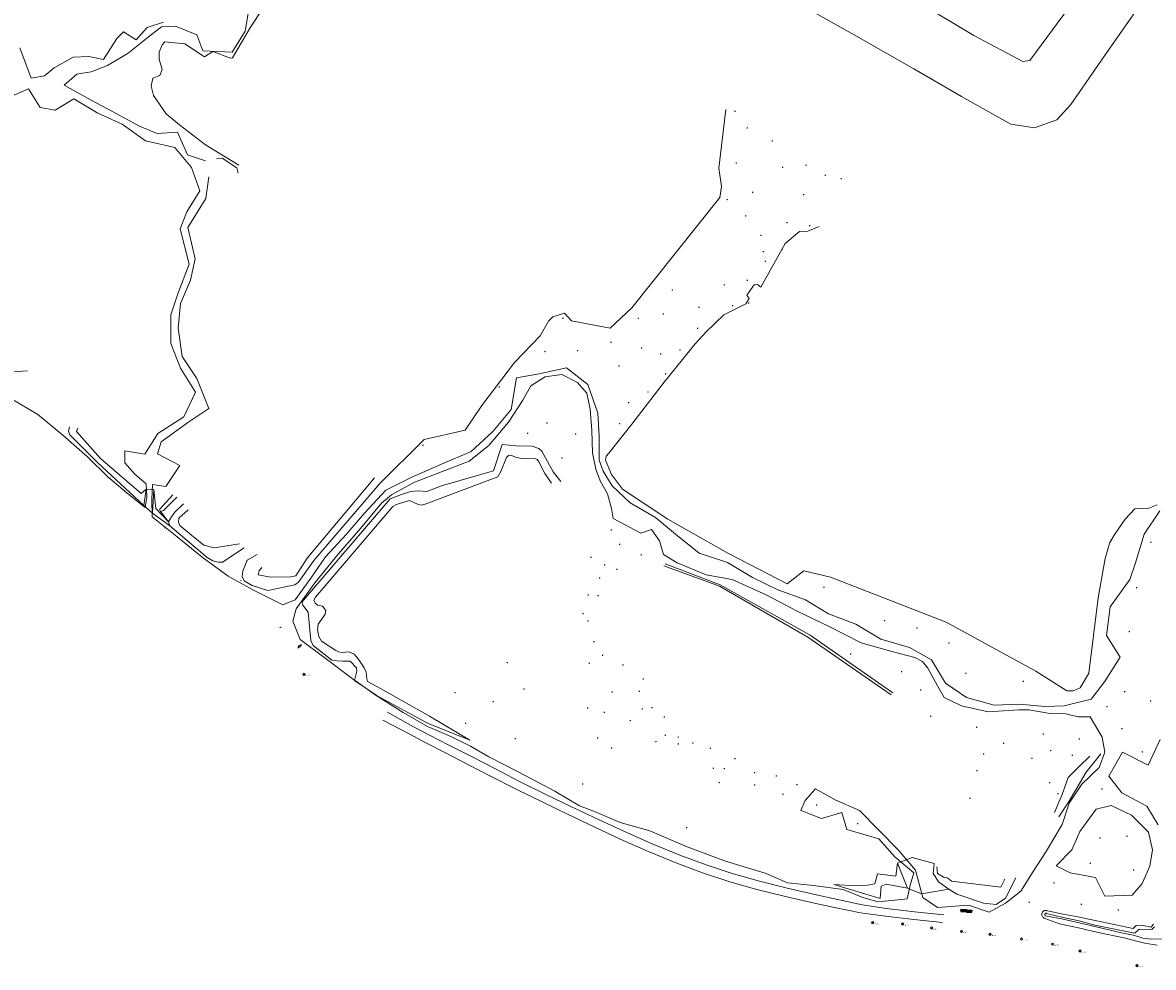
# Model space of a CAD drawing. Header units: metres. Extents: x 201324 to 204859, y 395661 to 398070.
# Tile 2 of 30: x 202693 to 203090, y 395749 to 396081. Entities that reach past the tile are written whole.
import ezdxf

# ---------------------------------------------------------------- set-up
doc = ezdxf.new("R2010")
doc.units = ezdxf.units.M
for name, color, linetype, lineweight in [('B-ME-GR-BEPLANTING_CULTUUR-G', 90, 'Continuous', 18), ('B-ME-GR-BOOM-S', 90, 'Continuous', 25), ('B-ME-GW-TALUD_KRUIN-G', 90, 'Continuous', 18), ('B-ME-GW-TALUD_TEEN-G', 90, 'Continuous', 18), ('B-ME-GW-WATERGANG_SLOOT-G', 90, 'Continuous', 18), ('B-ME-IE-MEUBILAIR_WEGMEUBILAIR_PAAL-S', 7, 'Continuous', 25), ('B-ME-IE-MEUBILAIR_WEGMEUBILAIR_ZITBANK-G', 7, 'Continuous', 18), ('B-ME-IE-MEUBILAIR_WEGMEUBILAIR_ZITBANK-S', 7, 'Continuous', 25), ('B-ME-IE-TERREINAFSCHEIDING_KUNSTMATIG_HEKWERK-G', 20, 'IE-TERREINAFSCHEIDING-KUNSTMATIG', 18), ('B-ME-IE-TERREINAFSCHEIDING_KUNSTMATIG_HEKWERK_RASTER-G', 30, 'IE-TERREINAFSCHEIDING-KUNSTMATIG', 18), ('B-ME-IE-TERREINAFSCHEIDING_KUNSTMATIG_SCHUTTING-G', 90, 'IE-TERREINAFSCHEIDING-KUNSTMATIG-DICHT', 18), ('B-ME-MO-ONDERZOEK_PEILBUIS-S', 150, 'Continuous', 25), ('B-ME-OG-HOOGTEPUNT-S', 7, 'Continuous', 25), ('B-ME-VH-VERHARDING_ASFALT-G', 252, 'Continuous', 18)]:
    doc.layers.add(name, color=color, linetype=linetype, lineweight=lineweight)
doc.styles.add('NLCS-ISO', font='txt', dxfattribs={"height": 1.8})
doc.styles.add('NLCS-ISO-ANNOTATIVE-T18', font='txt', dxfattribs={"height": 1.8})
doc.linetypes.add('IE-TERREINAFSCHEIDING-KUNSTMATIG', pattern='A,4,[82,NLCS.SHX,S=0.75,R=90,X=0,Y=0],4,-2', length=10)
doc.linetypes.add('IE-TERREINAFSCHEIDING-KUNSTMATIG-DICHT', pattern='A,8,-1,[82,NLCS.SHX,S=0.75,R=90,X=0,Y=0],-1', length=10)

# ---------------------------------------------------------------- blocks, each defined once
blk = doc.blocks.new('SIE-WEG_PAAL_ALGEMEEN_TYPE_01-SO')
h = blk.add_hatch(color=256)
edge = h.paths.add_edge_path()
edge.add_arc((0, 0), 0.188, 0, 360)
at = {"ltscale": 0.5}
blk.add_circle((0, 0), 0.188, dxfattribs=at)
blk = doc.blocks.new('B-SMO-BODEM_PEILBUIS_1FILTER_DERDEN-SO')
h = blk.add_hatch(color=256)
h.paths.add_polyline_path([(0.3, 0.3, 0.674735), (-0.5, 0, 0.205372), (-0.3, -0.3)])
h.paths.add_polyline_path([(0.5, 0, 0.194219), (0.3, 0.3), (-0.3, -0.3, 0.659239)])
at = {"color": 0, "linetype": 'Continuous'}
blk.add_line((2.6, 2.5), (4.6, 2.5), dxfattribs=at)
at = {"color": 0, "linetype": 'Continuous', "flags": 128}
for points in [[(1.1, 1), (2.6, 2.5)], [(-2.3, -2.4), (-1, -1.1)]]:
    blk.add_lwpolyline(points, dxfattribs=at)
at = {"color": 0, "linetype": 'Continuous'}
for radius in [1.5, 0.475]:
    blk.add_circle((0, 0), radius, dxfattribs=at)
at = {"style": 'NLCS-ISO'}
blk.add_attdef('NR', (3, -1.6), '', height=2.5, dxfattribs=at)
blk = doc.blocks.new('SGR-BOOM_NUMMER-SO')
at = {"linetype": 'ByBlock', "lineweight": 18}
h = blk.add_hatch(color=0, dxfattribs=at)
h.dxf.hatch_style = 1
edge = h.paths.add_edge_path()
edge.add_arc((0, 0), 0.25, 0, 360)
at = {"color": 0, "linetype": 'ByBlock', "lineweight": 18}
for radius in [2, 0.25]:
    blk.add_circle((0, 0), radius, dxfattribs=at)
at = {"color": 0, "linetype": 'ByBlock', "lineweight": -2, "style": 'NLCS-ISO-ANNOTATIVE-T18'}
for tag, p in [('SOORT', (2.5, -2.8)), ('DIAMETER', (2.5, -5.3))]:
    blk.add_attdef(tag, p, '', height=1.8, dxfattribs=at)
blk = doc.blocks.new('SIE-WEG_ZITBANK_MET_LEUNING')
blk.add_hatch(color=256).paths.add_polyline_path([(-0.98, 0.3), (-0.98, 0.25), (0.98, 0.25), (0.98, 0.3)])
for p, q in [((-0.69, 0.25), (-0.69, 0.17)), ((-0.64, 0.25), (-0.64, 0.17)), ((0.64, 0.25), (0.64, 0.17)), ((0.69, 0.25), (0.69, 0.17)), ((-0.69, -0.11), (-0.69, -0.02)), ((-0.64, -0.11), (-0.64, -0.02)), ((0.64, -0.11), (0.64, -0.02)), ((0.69, -0.11), (0.69, -0.02))]:
    blk.add_line(p, q)
at = {"flags": 128}
for points in [[(-0.98, 0.25), (-0.98, 0.3), (0.98, 0.3), (0.98, 0.25)], [(0.98, 0.17), (0.98, -0.02), (-0.98, -0.02), (-0.98, 0.17)], [(-0.98, -0.11), (-0.98, -0.3), (0.98, -0.3), (0.98, -0.11)]]:
    blk.add_lwpolyline(points, close=True, dxfattribs=at)
blk = doc.blocks.new('SOG-HOOGTEPUNT-SO')
for p, q in [((-0.5, 0), (0.5, 0)), ((0, 0.5), (0, -0.5))]:
    blk.add_line(p, q)

msp = doc.modelspace()

# ---------------------------------------------------------------- linework, layer by layer
at = {"layer": 'B-ME-GR-BEPLANTING_CULTUUR-G'}
for points in [[(202772.68, 396087.5, 11.84), (202771.14, 396078.41, 11.89), (202766.48, 396071.11, 11.99), (202756.18, 396071.49, 12.16), (202754.1, 396077.19, 11.98), (202746.58, 396080.19, 12.1), (202741.67, 396080.02, 12.17), (202738.25, 396077.28, 12.2), (202730.03, 396070.68, 11.97), (202722.76, 396066.37, 11.97), (202716.99, 396064.1, 11.88), (202713.91, 396063.68, 11.9), (202711.99, 396063.38, 12.09), (202707.51, 396059.46, 12.31), (202716.97, 396054.22, 12.29), (202724.48, 396050.23, 12.02), (202733.95, 396045.11, 12.03), (202740.16, 396042.47, 12.24), (202747.31, 396042.94, 12.19), (202750.87, 396035, 12.02), (202757.13, 396032.88, 12.07)], [(202691.91, 396072.64, 12.36), (202695.86, 396061.92, 12.39), (202700.56, 396062.69, 12.37), (202704.02, 396065.58, 12.23), (202710.73, 396069.31, 12.02), (202716.21, 396069.52, 11.94), (202721.38, 396068.48, 11.91), (202726.01, 396075.86, 11.9), (202728.41, 396078.26, 11.98), (202732.76, 396075.39, 12.42), (202736.62, 396079.68, 12.19), (202742.38, 396081.64, 12.07)], [(202688.74, 395949.38, 13.74), (202698.22, 395943.66, 13.72), (202707.06, 395936.47, 13.7), (202715.67, 395928.88, 13.7), (202722.82, 395921.76, 13.77), (202729.6, 395916.06, 13.8), (202735.93, 395911.02, 13.66), (202736.58, 395914.68, 13.04), (202736.27, 395919.31, 12.55), (202732.36, 395922.75, 12.24), (202728.79, 395926.77, 12.48), (202728.79, 395930.95, 12.48), (202735.81, 395929.72, 12.5), (202740.37, 395937.01, 12.49), (202749.58, 395942.94, 12.48), (202753.69, 395951.55, 12.42), (202748.35, 395960.03, 12.51), (202745, 395968.72, 12.31), (202744.97, 395978.72, 12.29), (202747.58, 395986.53, 12.35), (202751.39, 395996.52, 12.14), (202748.22, 396008.93, 12.01), (202750.62, 396014.93, 12.04), (202755.17, 396022.28, 12.12), (202752.24, 396030.51, 12.01), (202746.34, 396037.51, 12.11), (202736.04, 396039.88, 12), (202727.84, 396045.71, 11.96), (202719.32, 396049.65, 12.26), (202710.88, 396054.68, 12.25), (202704.33, 396050.7, 12.25), (202699.04, 396051.6, 12.25), (202694.99, 396058.22, 12.39), (202688.36, 396055.2, 12.35)], [(202758.32, 396027.25, 12.08), (202757.32, 396019.58, 12.2), (202750.99, 396009.45, 12.01), (202753.54, 395998.44, 12.11), (202751.95, 395990.89, 12.37), (202748.43, 395982.75, 12.33), (202747.57, 395974.09, 12.35), (202748.91, 395964.15, 12.49), (202754.17, 395956.39, 12.42), (202758.37, 395945.81, 12.43), (202751.36, 395941.09, 12.44), (202741.58, 395934.09, 12.46), (202740.25, 395929.89, 12.48), (202748.16, 395925.76, 12.58), (202743.18, 395918.41, 12.63), (202738.56, 395919.15, 12.48), (202738.32, 395913.82, 13.07), (202738.43, 395907.76, 13.77), (202747.24, 395900.78, 13.8), (202756.03, 395893.52, 13.81), (202765.16, 395886.91, 13.86), (202773.98, 395881.97, 13.6), (202784.38, 395876.78, 13.71), (202788.69, 395878.57, 13.58), (202794.19, 395886.16, 13.59), (202799.29, 395893.67, 13.63), (202806.53, 395901.5, 13.56), (202813.04, 395909.08, 13.54), (202820.54, 395917.17, 13.44), (202829.6, 395921.66, 13.55), (202840.07, 395926.3, 13.64), (202850.54, 395930.68, 13.48), (202858.07, 395937.72, 13.46), (202864.54, 395945.46, 13.47), (202866.44, 395956.56, 13.55), (202874.34, 395957.97, 13.43), (202884, 395960.1, 13.4), (202891.54, 395954.27, 13.41), (202894.96, 395944.21, 13.55), (202895.52, 395936.16, 13.56), (202895.51, 395927.61, 13.17), (202896.87, 395923.85, 12.67), (202900.05, 395918.69, 11.94), (202906.31, 395912.64, 11.84), (202915.21, 395907.54, 11.95), (202922.35, 395901.66, 11.91), (202930.61, 395895, 11.84), (202940.55, 395891.65, 11.91), (202949.32, 395886.46, 12.1), (202958.24, 395882.15, 12.06), (202967.93, 395878.63, 12.1), (202976.1, 395873.69, 12.03), (202985.6, 395870.08, 11.98), (202994.48, 395864.76, 12.12), (203004.53, 395861.83, 12.23), (203012.29, 395857.45, 12.29), (203017.1, 395849.31, 12.06), (203024.56, 395844.23, 12.05), (203034.3, 395841.57, 12.04), (203042.97, 395841.95, 12.22), (203052.15, 395841.14, 12.16), (203058.81, 395841.38, 12.55), (203068.38, 395843.66, 13.57), (203073.06, 395849.74, 13.67), (203078.47, 395858.45, 13.5), (203073.7, 395866.06, 13.61), (203075, 395876.13, 13.56), (203081.92, 395885.73, 13.39), (203083.86, 395891.61, 13.36), (203087.01, 395901.71, 13.29), (203092.41, 395909.84, 13.15)], [(203092.55, 395829.53, 13.61), (203088.36, 395820.49, 13.69), (203079.29, 395825.09, 13.57), (203074.56, 395816.58, 13.72), (203079.14, 395810.78, 13.84), (203087.85, 395806.04, 13.71), (203091.87, 395799.47, 13.74)]]:
    msp.add_polyline3d(points, dxfattribs=at)
for points in [[(202787.83, 395871.06, 13.74), (202789.02, 395875.39, 13.66), (202795.55, 395884.57, 13.59), (202803.75, 395894.68, 13.63), (202811.66, 395903.69, 13.55), (202818.95, 395912.5, 13.52), (202822.49, 395915.52, 13.52), (202830.32, 395919.78, 13.55), (202840.05, 395923.55, 13.54), (202849.77, 395927.36, 13.48), (202856.75, 395932.87, 13.43), (202863.67, 395940.97, 13.41), (202868.61, 395948.78, 13.53), (202871.44, 395953.77, 13.42), (202876.48, 395957.01, 13.48), (202882.34, 395957.81, 13.52), (202887.91, 395954.94, 13.42), (202891.14, 395951.2, 13.46), (202892.36, 395945.56, 13.55), (202892.86, 395938.14, 13.58), (202893.14, 395930.21, 13.48), (202894.3, 395924.51, 12.81), (202895.85, 395920.35, 12.32), (202898.41, 395915.88, 11.93), (202899.8, 395910.65, 11.95), (202900.36, 395907.18, 12), (202910.09, 395901.99, 12.01), (202913.85, 395903.28, 11.93), (202916.7, 395899.35, 11.96), (202918.1, 395894.48, 11.96), (202922.88, 395891.59, 12.01), (202933.11, 395887.4, 12.08), (202942.23, 395885.76, 12.02), (202954.15, 395880.29, 12.09), (202965.09, 395874.56, 12.12), (202976.52, 395869.14, 11.98), (202987.49, 395863.46, 11.99), (202998.27, 395860.39, 12.08), (203006.37, 395858.35, 12.27), (203009.02, 395856.93, 12.22), (203010.91, 395854.54, 12.19), (203014.36, 395848.3, 12.16), (203016.71, 395844.26, 12.17), (203022.76, 395841.28, 12.11), (203032.18, 395839.24, 12.02), (203042.89, 395839.9, 12.17), (203046.47, 395839.92, 12.13), (203053.21, 395838.74, 12.27), (203059.41, 395838.54, 12.66), (203063.72, 395837.42, 13.34), (203067.97, 395837.49, 13.5), (203072.19, 395830.26, 13.7), (203073.19, 395825.03, 13.58), (203071.17, 395819.61, 13.66), (203065.1, 395813.76, 13.87), (203060.62, 395807.14, 13.94), (203058.18, 395799.67, 13.92), (203052.25, 395789.82, 13.88), (203047.97, 395783.15, 13.78), (203043.63, 395776.23, 13.76), (203038.25, 395771.97, 13.96), (203032.52, 395768.75, 13.99), (203025.21, 395771.23, 13.9), (203014.33, 395770.39, 14.02), (203009.25, 395773.92, 13.74), (203006.62, 395783.57, 12.92), (203000.54, 395790.74, 12.34), (202993.9, 395797.48, 12.1), (202986.94, 395804.53, 12.11), (202978.34, 395808.26, 12.25), (202971.49, 395812.15, 12.16), (202967.82, 395808.11, 12.12), (202966.29, 395804.57, 12.17), (202973.57, 395801.75, 12.05), (202980.69, 395803.86, 12.07), (202982.49, 395797.82, 11.91), (202993.79, 395794.56, 12.06), (202999.37, 395788.23, 12.33), (203006, 395782.66, 12.95), (203004.8, 395778.29, 13.37), (203003.63, 395773.47, 13.81), (202999.39, 395772.97, 14.01), (202993.42, 395772.42, 13.98), (202988.09, 395773.91, 13.24), (202981.17, 395776.77, 12.41), (202970.73, 395778.22, 12.2), (202961.65, 395779.16, 12.06), (202953.78, 395782.48, 12.03), (202939.89, 395786.75, 12.05), (202925.82, 395791.98, 12.06), (202913.24, 395797.36, 11.99), (202902.85, 395800.37, 12.04), (202893.82, 395804.2, 12.01), (202888.62, 395806.22, 12), (202879.95, 395811.28, 12.04), (202866.99, 395818.08, 12.07), (202856.69, 395823.4, 12.12), (202850.28, 395827.18, 12.35), (202843.34, 395830.54, 13.13), (202835.19, 395834.12, 13.98), (202826.6, 395838.98, 14.08), (202817.08, 395844.99, 13.85), (202808.65, 395850.93, 13.52), (202799.2, 395858.12, 13.98), (202790.41, 395864.62, 13.89)], [(203088.99, 395784.97, 13.61), (203089.94, 395790.77, 13.63), (203088.43, 395796.94, 13.7), (203082.55, 395802.89, 13.84), (203075.39, 395806.24, 13.87), (203070.13, 395804.97, 13.93), (203064.41, 395797.17, 13.96), (203061.6, 395790.69, 14.02), (203056, 395785.07, 13.91), (203060.93, 395782.61, 13.93), (203069.88, 395781.01, 13.94), (203073.14, 395774.38, 13.85), (203082.73, 395774.82, 13.77), (203086.21, 395778.94, 13.74)]]:
    msp.add_polyline3d(points, close=True, dxfattribs=at)
at = {"layer": 'B-ME-GW-TALUD_KRUIN-G'}
for points in [[(202738.53, 395909.09, 13.66), (202735.48, 395911.77, 13.63), (202719.25, 395926.84, 13.62), (202709.51, 395936.6, 13.55), (202709.06, 395937.85, 13.53), (202709.39, 395939.36, 13.47)], [(202850.07, 395829.31, 12.27), (202835.15, 395835.27, 13.91), (202817.45, 395844.83, 13.83), (202809.47, 395850.21, 13.49), (202809.99, 395852.12, 13.44), (202810.29, 395853.48, 13.28), (202810.24, 395854.72, 13.19), (202807.99, 395857.01, 13.45), (202805.36, 395856.97, 13.69), (202803.26, 395857.09, 13.69), (202801.52, 395857.36, 13.84), (202794.95, 395862.49, 13.79), (202794.13, 395864.29, 13.71), (202793.21, 395874.24, 13.62), (202791.32, 395876.75, 13.67), (202791.17, 395877.65, 13.52), (202791.63, 395878.46, 13.56), (202822.02, 395914.09, 13.51), (202826.04, 395915.59, 13.65), (202829.35, 395916.71, 13.67), (202831.84, 395916.88, 13.55), (202834.87, 395916.66, 13.6), (202840.05, 395918.66, 13.5), (202858.39, 395923.94, 13.26), (202861.39, 395933.15, 13.53), (202866.3, 395932.76, 13.5), (202871.93, 395932.54, 13.45), (202874.22, 395931.78, 13.54), (202875.39, 395930.81, 13.46), (202879.35, 395923.6, 13.52), (202882, 395920.12, 13.57)], [(202818.46, 395919.49, 13.4), (202795.2, 395892.36, 13.62), (202789.88, 395884.77, 13.6), (202788.5, 395883.85, 13.51), (202779.05, 395881.82, 13.46), (202773.51, 395883.61, 13.58), (202770.79, 395885.31, 13.68), (202770.09, 395886.73, 13.6), (202770.23, 395888.68, 13.4), (202771.86, 395892.49, 13.02), (202775.33, 395894.47, 12.47)], [(202735.48, 395911.77, 13.63), (202736.27, 395917.51, 12.55)], [(202739.05, 395917.41, 12.62), (202738.53, 395909.09, 13.66)], [(202747.11, 395914.63, 13.63), (202742.41, 395909.93, 13.71), (202741.35, 395909.61, 13.04)], [(202770.74, 395896.88, 12.72), (202763.13, 395891.85, 13.82), (202761.56, 395891.87, 13.84), (202759.7, 395892.33, 13.72), (202757.76, 395893.43, 13.53), (202744.62, 395904.64, 13.39), (202744.22, 395905.94, 13.38), (202745.04, 395907.4, 13.18), (202746.27, 395909.27, 13.67), (202749.44, 395912.35, 13.58)], [(202744.62, 395904.64, 13.39), (202738.53, 395909.09, 13.66)], [(202918.62, 395891.19, 11.98), (202937.99, 395883.9, 11.97), (202969.55, 395866.22, 12.09), (202998.7, 395845.9, 12.31)], [(203071.75, 395824.4, 13.55), (203066.59, 395817.97, 13.8), (203062.89, 395811.77, 13.92), (203060.34, 395807.44, 13.89), (203057.03, 395802.28, 13.9)], [(203003.82, 395777.23, 13.55), (203000.26, 395786.02, 12.32)], [(203013.16, 395785.86, 12.46), (203012.77, 395782.44, 12.8), (203014.78, 395779.37, 13.16), (203018.31, 395776.9, 13.63)], [(202977.97, 395778.53, 12.16), (202994.16, 395773.62, 14.06), (202994.61, 395777.92, 13.82), (202996.35, 395778.7, 13.88), (203003.82, 395777.23, 13.55), (203008.68, 395775.21, 13.74), (203018.31, 395776.9, 13.63), (203021.11, 395775.12, 13.7), (203030.47, 395771.99, 13.82), (203035.01, 395771.55, 13.77), (203038.24, 395773.68, 13.78), (203041.85, 395780.89, 13.37)]]:
    msp.add_polyline3d(points, dxfattribs=at)
at = {"layer": 'B-ME-GW-TALUD_TEEN-G'}
for p, q in [((203014.13, 395784.75, 12.19), (203014.35, 395782.34, 12.22)), ((203014.35, 395782.34, 12.22), (203016.68, 395781.02, 12.19)), ((203016.68, 395781.02, 12.19), (203017.7, 395780.83, 12.01)), ((203017.7, 395780.83, 12.01), (203018.45, 395780.44, 11.7)), ((203018.45, 395780.44, 11.7), (203019.28, 395779.68, 11.58)), ((203036.65, 395777.65, 11.65), (203037.97, 395780.4, 11.52)), ((203019.28, 395779.68, 11.58), (203036.65, 395777.65, 11.65))]:
    msp.add_line(p, q, dxfattribs=at)
for points in [[(202694.64, 395959.07, 12.4), (202688.12, 395958.54, 11.96), (202686.62, 395958.97, 12.06), (202684.83, 395960.42, 12.02), (202662.68, 395976.79, 12.07), (202654.48, 395983.98, 12.09), (202652.04, 395986.55, 12.2), (202651.25, 395989.04, 12.15)], [(202736.27, 395917.51, 12.55), (202734.54, 395915.95, 12.67), (202720.3, 395928.31, 12.68), (202711.88, 395937.79, 12.61), (202712.36, 395938.91, 12.54)], [(202850.07, 395829.31, 12.27), (202835.88, 395837.74, 12.51), (202818.67, 395847.45, 12.02), (202814.04, 395849.87, 12.15), (202813.8, 395850.82, 12.21), (202813.56, 395853.16, 12.16), (202812.91, 395854.65, 12.18), (202810.84, 395857.79, 12.2), (202809.42, 395859.44, 12.11), (202807.54, 395860.26, 11.84), (202805.24, 395860.12, 11.85), (202803.87, 395860.28, 11.82), (202802.93, 395860.82, 11.81), (202797.97, 395864.09, 12.28), (202796.93, 395865.75, 12.74), (202796.46, 395867.99, 12.73), (202796.76, 395870.01, 12.57), (202797.95, 395871.62, 12.37), (202799.22, 395873.54, 12.14), (202799.42, 395874.86, 11.95), (202798.31, 395876.31, 12.13), (202796.69, 395876.7, 12.07), (202795.74, 395877.38, 11.66), (202795.22, 395878.43, 11.85), (202795.84, 395879.55, 11.77), (202823.04, 395911.35, 11.7), (202824.23, 395912.1, 11.82), (202825.28, 395912.43, 11.94), (202828.88, 395913.53, 11.97), (202831.63, 395912.19, 11.83), (202832.95, 395911.89, 11.8), (202834.39, 395912.18, 11.85), (202859.84, 395921.78, 12.1), (202860.97, 395923.65, 12.13), (202862.87, 395928.65, 11.89), (202863.64, 395929.28, 11.86), (202864.49, 395929.38, 11.89), (202866.3, 395928.64, 11.7), (202869.15, 395928.18, 11.69), (202872.93, 395928.2, 11.77), (202873.65, 395927.91, 11.71), (202874.12, 395927.31, 11.76), (202876.37, 395923, 11.85), (202878.77, 395919.62, 11.83)], [(202816.56, 395921.43, 11.49), (202792.84, 395893.23, 11.68), (202788.92, 395887.05, 11.87), (202787.08, 395886.61, 11.84), (202779.98, 395886.56, 11.63), (202775.62, 395887.32, 11.88), (202775.97, 395888.74, 11.73), (202776.96, 395890, 11.64)], [(202744.22, 395905.94, 13.38), (202739.77, 395910.71, 12.97), (202739.05, 395917.41, 12.62), (202736.27, 395917.51, 12.55)], [(202744.22, 395905.94, 13.38), (202741.35, 395909.61, 13.04), (202741.06, 395910.35, 12.97), (202745.72, 395915.54, 12.91)], [(202769.14, 395898.23, 12.13), (202760.17, 395896.9, 11.9), (202756.6, 395897.77, 11.98), (202752.22, 395901.32, 11.93), (202748.17, 395904.66, 11.92), (202747.63, 395905.93, 11.99), (202747.83, 395907.23, 11.91), (202751.06, 395910.2, 11.96)], [(202918.15, 395890.51, 11.63), (202937.73, 395883.34, 11.57), (202968.83, 395865.46, 11.38), (202998.11, 395845.15, 11.63)], [(203067.92, 395823.66, 12.98), (203064.17, 395819.96, 12.96), (203060.21, 395816.09, 12.7), (203058.11, 395810.16, 12.85), (203055.44, 395803.87, 13.04)], [(202977.97, 395778.53, 12.16), (202985.55, 395778.11, 12.18), (202989.71, 395778.31, 12.35), (202992.27, 395778.72, 12.32), (202993.23, 395782.32, 12.26), (202999.65, 395781.47, 12.52), (203000.26, 395786.02, 12.32), (203005.45, 395787.99, 12.49), (203013.16, 395785.86, 12.46)]]:
    msp.add_polyline3d(points, dxfattribs=at)
at = {"layer": 'B-ME-GW-WATERGANG_SLOOT-G'}
for points in [[(202768.93, 396031.32, 12.18), (202757.19, 396038.46, 12.06), (202748.08, 396045.57, 12.23), (202743.35, 396049.43, 12.46), (202738.89, 396055.84, 12.41), (202738.02, 396059.12, 12.43), (202738.69, 396061.9, 12.56), (202741.17, 396062.87, 12.41), (202741.89, 396064.99, 12.38), (202740.84, 396068.62, 12.27), (202740.85, 396071.01, 12.29), (202741.89, 396073.65, 12.26), (202742.88, 396074.68, 12.12), (202749.91, 396074, 12.07), (202756.8, 396069.47, 12.09), (202759.77, 396071.32, 12.16), (202765.97, 396068.92, 11.98), (202766.7, 396069.04, 11.99), (202773.01, 396079.83, 11.84), (202781.41, 396092.79, 11.87), (202796.44, 396116.54, 11.94), (202796.85, 396117.95, 12.01), (202796.65, 396118.76, 12.03)], [(202940.01, 396050.96, 12.66), (202937.52, 396030.29, 12.55), (202938.48, 396023.86, 12.69), (202937.92, 396019.95, 12.64), (202906.98, 395981.23, 12.98), (202899.36, 395974.01, 13.1), (202885.81, 395976.59, 13.36), (202883.26, 395979.3, 13.39), (202879.2, 395978.08, 12.98), (202877.64, 395976.51, 13.07), (202874.78, 395971.35, 13.27), (202865.78, 395962.04, 13.39), (202854.27, 395946.91, 13.49), (202848.34, 395938.23, 13.55), (202833.96, 395934.95, 13.19), (202818.46, 395919.49, 13.4)], [(203091.48, 395911.94, 13.13), (203088.55, 395910.81, 13.21), (203083.63, 395910.59, 13.3), (203080.24, 395906.9, 13.27), (203076.66, 395901.63, 13.32), (203074.94, 395898.73, 13.38), (203073.31, 395893.06, 13.34), (203070.83, 395879.24, 13.43), (203067.53, 395852.84, 13.48), (203066.24, 395850.55, 13.43), (203064.44, 395847.63, 13.41), (203062.05, 395846.6, 12.6), (203059.73, 395846.65, 12.49), (203048.95, 395853.51, 12.09), (203017.37, 395870.76, 12.21), (202976.72, 395886.59, 11.98), (202967.34, 395888.79, 12.29), (202961.48, 395884.23, 12.04), (202940.94, 395894.87, 11.95), (202919.59, 395906.96, 11.92), (202903.62, 395917.42, 11.91), (202899.85, 395922.67, 12.15), (202897.71, 395927.61, 13.05), (202897.99, 395929.09, 13.44), (202898.87, 395930.09, 13.45), (202907.01, 395940.27, 13.49), (202918.27, 395955.12, 13.03), (202929.2, 395968.52, 13.04), (202933.09, 395972.72, 12.83), (202939.33, 395978.74, 12.93), (202946.99, 395982.57, 12.5), (202948.21, 395984.46, 12.67), (202947.37, 395985.64, 12.85), (202949.92, 395989.34, 12.86), (202951.06, 395989.38, 12.85), (202952.29, 395988.43, 12.88), (202960.78, 396003.83, 12.61), (202965.85, 396008.03, 12.76), (202968.75, 396008.2, 12.57), (202972.76, 396009.81, 12.54)], [(203091.54, 395757.17, 13.95), (203087.23, 395757.91, 13.91), (203079.8, 395759.79, 13.98), (203070.74, 395761.63, 14.1), (203063.86, 395763.35, 14.02), (203057.15, 395764.76, 14.02), (203052.06, 395766.64, 14), (203051.81, 395766.74, 13.99), (203051.57, 395766.88, 13.98), (203051.37, 395767.07, 13.96), (203051.21, 395767.29, 13.95), (203051.09, 395767.54, 13.93), (203051.02, 395767.81, 13.92), (203051.01, 395768.08, 13.9), (203051.05, 395768.35, 13.89), (203051.14, 395768.61, 13.88), (203051.28, 395768.85, 13.87), (203051.47, 395769.05, 13.86), (203051.69, 395769.22, 13.85), (203051.93, 395769.34, 13.85), (203052.2, 395769.41, 13.85), (203052.47, 395769.43, 13.85), (203052.75, 395769.39, 13.86), (203053.01, 395769.3, 13.87), (203058.49, 395768.06, 13.86), (203063.64, 395767.11, 13.84), (203069.72, 395765.85, 13.92), (203083.14, 395763.03, 13.93), (203084.16, 395764.11, 13.81), (203086.17, 395764.21, 13.76), (203089.38, 395763.48, 13.71), (203090.21, 395764.62, 13.78)], [(203094.02, 395759.45, 13.14), (203089.36, 395759.29, 13.32), (203086.43, 395759.71, 13.41), (203083.26, 395760.74, 13.2), (203079.44, 395761.4, 13.22), (203069.6, 395763.73, 13.19), (203064.17, 395765.01, 13.12), (203058.54, 395766.33, 13.13), (203052.31, 395767.53, 13.49), (203052.24, 395767.58, 13.48), (203052.17, 395767.63, 13.46), (203052.12, 395767.7, 13.45), (203052.08, 395767.78, 13.44), (203052.06, 395767.86, 13.43), (203052.05, 395767.95, 13.42), (203052.06, 395768.04, 13.42), (203052.09, 395768.12, 13.42), (203052.13, 395768.2, 13.42), (203052.18, 395768.27, 13.43), (203052.25, 395768.33, 13.44), (203052.32, 395768.37, 13.45), (203052.41, 395768.4, 13.46), (203052.49, 395768.41, 13.48), (203052.58, 395768.4, 13.49), (203052.66, 395768.38, 13.51), (203058.48, 395766.99, 13.2), (203064.1, 395765.71, 13.12), (203069.61, 395764.26, 13.16), (203083.69, 395761.41, 13.23), (203085.19, 395762.82, 13.22), (203089.61, 395762.69, 13.37), (203090.58, 395763.61, 13.36)]]:
    msp.add_polyline3d(points, dxfattribs=at)
at = {"layer": 'B-ME-IE-MEUBILAIR_WEGMEUBILAIR_ZITBANK-G'}
msp.add_polyline3d([(203025.47, 395769.16, 13.99), (203023.51, 395769.39, 13.99)], dxfattribs=at)
at = {"layer": 'B-ME-IE-TERREINAFSCHEIDING_KUNSTMATIG_HEKWERK-G'}
msp.add_polyline3d([(203087.05, 396123.24, 15.07), (203064.3, 396092.08, 14.63), (203046.83, 396068.19, 14.3), (203044.35, 396067.78, 14.31), (203027.16, 396076.91, 14.53)], dxfattribs=at)
at = {"layer": 'B-ME-IE-TERREINAFSCHEIDING_KUNSTMATIG_HEKWERK_RASTER-G'}
for points in [[(203027.16, 396076.91, 14.53), (203009.3, 396087.61, 14.56), (202990.18, 396098.77, 14.6)], [(202969.33, 396085.94, 11.89), (202985.87, 396076.65, 11.96), (203006.07, 396065.15, 11.92), (203022.81, 396055.51, 11.94), (203040.13, 396045.81, 12.06), (203048.37, 396044.52, 12.08), (203056.29, 396047.32, 12.03), (203061.19, 396052.68, 12.12), (203074.04, 396071.26, 12.18), (203084.48, 396086.14, 12.18)]]:
    msp.add_polyline3d(points, dxfattribs=at)
at = {"layer": 'B-ME-IE-TERREINAFSCHEIDING_KUNSTMATIG_SCHUTTING-G'}
msp.add_polyline3d([(202761.04, 396033.6, 12.08), (202763, 396033.78, 12.17), (202768.23, 396030.37, 12.16), (202768.61, 396028.48, 12.23)], dxfattribs=at)
at = {"layer": 'B-ME-VH-VERHARDING_ASFALT-G'}
for points in [[(203016.06, 395765.17, 14.04), (203005.98, 395766.21, 14.03), (202996.06, 395767.39, 13.9), (202987.33, 395768.61, 13.26), (202978.1, 395770.43, 12.45), (202971.57, 395771.86, 12.2), (202960.96, 395774.27, 12.11), (202950.91, 395776.8, 12.12), (202941.41, 395779.49, 12.1), (202932.17, 395782.55, 12.1), (202922.72, 395786.03, 12.11), (202913.01, 395790.02, 12.12), (202902.87, 395794.49, 12.13), (202893.95, 395798.65, 12.13), (202884.36, 395803.23, 12.12), (202875.65, 395807.45, 12.12), (202866.35, 395812.05, 12.12), (202857.05, 395816.76, 12.1), (202849.82, 395820.52, 12.29), (202841.27, 395824.89, 13.13), (202834.85, 395828.19, 13.79), (202828.75, 395831.45, 14.06), (202819.5, 395836.31, 14.01)], [(203016.55, 395767.84, 14.04), (203006.23, 395768.89, 13.99), (202996.41, 395770.07, 13.93), (202987.89, 395771.43, 13.25), (202978.79, 395773.32, 12.43), (202972.36, 395774.77, 12.14), (202961.54, 395777.24, 12.07), (202951.79, 395779.72, 12.06), (202942.26, 395782.38, 12.03), (202933.02, 395785.43, 12.05), (202923.85, 395788.85, 12.07), (202914.14, 395792.87, 12.08), (202904.2, 395797.23, 12.09), (202895.47, 395801.25, 12.1), (202885.49, 395805.97, 12.07), (202877.01, 395810.09, 12.08), (202867.53, 395814.79, 12.08), (202858.53, 395819.38, 12.06), (202851.07, 395823.23, 12.26), (202842.47, 395827.59, 13.13), (202836.09, 395830.95, 13.75), (202830.27, 395833.97, 14.05), (202821.11, 395839.06, 14.02)]]:
    msp.add_polyline3d(points, dxfattribs=at)

# ---------------------------------------------------------------- block references
at = {"layer": 'B-ME-GR-BOOM-S', "xscale": 0.2, "yscale": 0.2, "zscale": 0.2}
for p, values in [((202791.73, 395852.43, 14.37), {'SOORT': 'd=0.80'}), ((202991.55, 395765.09, 14.18), {'SOORT': 'd=0.80'}), ((203002.1, 395764.61, 13.98), {'SOORT': 'd=0.45'}), ((203012.25, 395763.2, 14.03), {'SOORT': 'd=0.50'}), ((203022.77, 395762.09, 14.1), {'SOORT': 'd=0.50'}), ((203032.8, 395760.97, 14.14), {'SOORT': 'd=0.45'}), ((203043.86, 395759.35, 14.04), {'SOORT': 'd=0.45'}), ((203054.82, 395757.56, 14.22), {'SOORT': 'd=0.45'}), ((203064.43, 395755.17, 14.25), {'SOORT': 'd=0.35'}), ((203084.43, 395749.97, 14.22), {'SOORT': 'd=0.45'})]:
    msp.add_blockref('SGR-BOOM_NUMMER-SO', p, dxfattribs=at).add_auto_attribs(values)
at = {"layer": 'B-ME-IE-MEUBILAIR_WEGMEUBILAIR_PAAL-S', "xscale": 0.2, "yscale": 0.2, "zscale": 0.2}
for p in [(202742.87, 395903.84, 13.91), (202769.58, 395885.47, 13.77), (202783.44, 395868.91, 13.86)]:
    msp.add_blockref('SIE-WEG_PAAL_ALGEMEEN_TYPE_01-SO', p, dxfattribs=at)
at = {"layer": 'B-ME-IE-MEUBILAIR_WEGMEUBILAIR_ZITBANK-S'}
for p in [(203023.51, 395769.39, 13.99), (203025.47, 395769.16, 13.99)]:
    msp.add_blockref('SIE-WEG_ZITBANK_MET_LEUNING', p, dxfattribs=at)
at = {"layer": 'B-ME-MO-ONDERZOEK_PEILBUIS-S', "xscale": 0.2, "yscale": 0.2, "zscale": 0.2}
msp.add_blockref('B-SMO-BODEM_PEILBUIS_1FILTER_DERDEN-SO', (202790.12, 395862.22, 14.04), dxfattribs=at)
at = {"layer": 'B-ME-OG-HOOGTEPUNT-S', "xscale": 0.2, "yscale": 0.2, "zscale": 0.2}
for p in [(202943.12, 396050.32, 12.61), (202947.42, 396044.49, 12.61), (202956.28, 396039.88, 12.83), (202943.6, 396032.12, 12.53), (202959.86, 396030.63, 12.8), (202968.13, 396031.31, 12.96), (202974.9, 396027.89, 12.91), (202980.48, 396026.62, 12.79), (202940.5, 396019.26, 12.67), (202949.32, 396021.88, 12.67), (202967.22, 396021.03, 12.65), (202946.93, 396013.52, 12.74), (202961.42, 396011.18, 12.73), (202952.3, 396006.7, 12.69), (202969.37, 396010.12, 12.64), (202953.12, 396001.05, 12.96), (202959.71, 396001.73, 12.6), (202953.84, 395997.61, 12.82), (202947.49, 395990.92, 12.83), (202921.17, 395987.55, 12.89), (202939.34, 395989.29, 12.79), (202947.98, 395982.97, 12.41), (202917.95, 395979.09, 13.04), (202930.5, 395981.42, 13.08), (202942.33, 395981.97, 12.85), (202882.68, 395977.55, 13.35), (202909.22, 395977.52, 13.11), (202936.48, 395976.1, 12.67), (202930.05, 395974.08, 12.97), (202899.57, 395969.13, 13.16), (202910.39, 395967.09, 13.19), (202876.34, 395965.88, 13.45), (202887.92, 395966.23, 13.32), (202917, 395965.01, 13.24), (202923.86, 395966.46, 13.13), (202902.36, 395960.85, 13.25), (202918.77, 395958.02, 13.16), (202860.38, 395953.47, 13.48), (202912.63, 395951.64, 13.3), (202905.81, 395947.98, 13.41), (202877.13, 395940.83, 13.58), (202902.67, 395940.6, 13.4), (202870.31, 395937.15, 13.45), (202887.16, 395936.93, 13.6), (202833.49, 395932.97, 13.37), (202882.4, 395928.53, 13.56), (202899.65, 395903.21, 11.92), (202902.6, 395898.09, 11.95), (203089.25, 395898.82, 13.17), (202892.56, 395893.59, 11.95), (202910.23, 395894.45, 11.92), (202897.37, 395890.9, 11.96), (202901.72, 395889.35, 11.91), (202895.63, 395886.32, 11.94), (202891.58, 395880.39, 12.12), (202895.06, 395880.12, 12.01), (202974.39, 395883.04, 11.94), (203084.28, 395882.96, 13.37), (202889.78, 395873.77, 12.14), (202891.55, 395871.2, 12.07), (202995.74, 395871.37, 12.15), (203007.14, 395868.77, 12.26), (202893.59, 395863.94, 12.05), (203081.63, 395867.41, 13.43), (203018.32, 395863.42, 12.22), (202863.21, 395856.55, 11.91), (202891.91, 395856.33, 12.15), (202896.64, 395859.12, 12.1), (202903.83, 395855.73, 12.12), (202983.75, 395859.63, 12), (203001.66, 395853.34, 12.25), (203024.25, 395852.8, 12.25), (202910.88, 395850.78, 12.17), (203044.48, 395850.03, 12.06), (202844.83, 395845.96, 11.91), (202868.99, 395847.25, 12.04), (202899.99, 395846.28, 12.15), (202909.54, 395846.51, 12.18), (203008.36, 395846.9, 12.33), (203080.01, 395846.38, 13.54), (202858.25, 395842.8, 11.89), (202891.39, 395840.66, 12.04), (202910.6, 395840.32, 12.18), (202913.96, 395840.78, 12.19), (203073.83, 395841.15, 13.62), (203089.22, 395843.07, 13.54), (202897.22, 395839.09, 12.08), (202906.31, 395836.21, 12.18), (202918.29, 395837.42, 12.19), (203011.86, 395837.73, 12.19), (202848.51, 395835.18, 12.06), (203028.06, 395833.84, 12.19), (203079.14, 395833.4, 13.55), (202865.93, 395829.81, 11.87), (202894.87, 395830.04, 11.88), (202915.34, 395828.83, 12.18), (202918.7, 395831.05, 12.21), (202923.18, 395830.36, 12.12), (202923.21, 395827.97, 12.14), (202928.39, 395828.27, 12.1), (203037.56, 395828.18, 12.38), (203051.5, 395831.47, 12.23), (203064.08, 395829.76, 13.23), (202899.81, 395826.52, 11.98), (202934.52, 395826.41, 12.11), (203030.53, 395824.42, 12.2), (203053.99, 395825.63, 12.48), (203061.66, 395824, 13.05), (203086.3, 395825.17, 13.64), (202943.13, 395822.83, 12.02), (203047.49, 395822.93, 12.24), (202935.58, 395819.45, 11.98), (202939.34, 395819.29, 11.89), (202950.03, 395817.95, 12.01), (202957.63, 395816.72, 12), (203028.2, 395818.59, 12.24), (202889.61, 395813.86, 11.97), (202937.58, 395814.35, 11.97), (202950.08, 395813.55, 11.99), (202964.89, 395813.66, 12.01), (203053.7, 395814.39, 12.88), (203072.08, 395812.12, 13.78), (202959.97, 395810.31, 11.92), (203025.68, 395808.84, 12.08), (203056.65, 395810.55, 12.89), (202971.84, 395806.48, 12.15), (202926.15, 395798.57, 12.08), (202986.22, 395800, 11.92), (203071.35, 395794.93, 14), (203080.89, 395795.55, 13.76), (203068.02, 395786.01, 13.89), (203083.21, 395783.74, 13.68), (203055.27, 395779.08, 13.88), (203046.5, 395772.33, 13.92), (203064.83, 395771.6, 13.84), (203077.87, 395769.62, 13.82)]:
    msp.add_blockref('SOG-HOOGTEPUNT-SO', p, dxfattribs=at)

doc.saveas('drawing.dxf')
